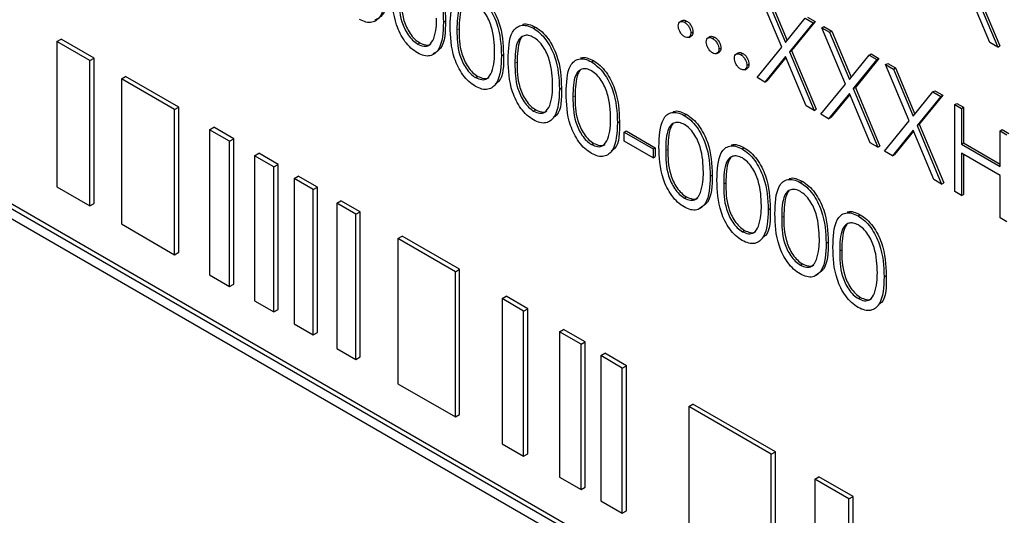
# Paper-space layout 'Blatt2' of a CAD drawing. Header units: millimetres. Extents: x 5 to 418, y 2 to 292.
# Tile 31 of 100: x 118.36 to 121.13, y 182.18 to 183.57. Entities that reach past the tile are written whole.
import ezdxf

# ---------------------------------------------------------------- set-up
doc = ezdxf.new("R2010")
doc.units = ezdxf.units.MM

psp = doc.layouts.new('Blatt2')

# ---------------------------------------------------------------- linework, layer by layer
at = {"color": 7, "linetype": 'Continuous', "lineweight": 25}
for p, q in [((120.5035, 183.4914), (120.4369, 183.6498)), ((121.0894, 183.5045), (121.0312, 183.6432)), ((121.0422, 183.6567), (121.1114, 183.4918)), ((121.0481, 183.6601), (121.1173, 183.4952)), ((120.4589, 183.6371), (120.5144, 183.5048)), ((120.4648, 183.6405), (120.5193, 183.5108)), ((119.5517, 183.5619), (119.5576, 183.5653)), ((120.2244, 183.5669), (120.217, 183.5627)), ((120.2302, 183.5618), (120.2361, 183.5652)), ((120.5144, 183.5048), (120.57, 183.573)), ((120.5919, 183.5603), (120.5254, 183.4787)), ((120.5978, 183.5637), (120.5313, 183.4821)), ((120.57, 183.573), (120.5919, 183.5603)), ((120.5759, 183.5764), (120.5978, 183.5637)), ((120.5919, 183.5603), (120.5978, 183.5637)), ((123.2852, 180.1935), (117.4948, 183.5363)), ((119.8048, 183.5447), (119.8107, 183.5481)), ((120.2479, 183.5312), (120.2538, 183.5346)), ((120.6164, 183.5462), (120.6223, 183.5496)), ((120.6164, 183.5462), (120.6384, 183.5335)), ((120.683, 183.3877), (120.6164, 183.5462)), ((120.6223, 183.5496), (120.6443, 183.5369)), ((120.6384, 183.5335), (120.6443, 183.5369)), ((120.6384, 183.5335), (120.6939, 183.4012)), ((120.6443, 183.5369), (120.6988, 183.4072)), ((123.2734, 180.1867), (117.483, 183.5295)), ((117.483, 183.5022), (123.2734, 180.1595)), ((118.4638, 183.5076), (118.4756, 183.5144)), ((118.5568, 183.4539), (118.4638, 183.5076)), ((118.4638, 183.5076), (118.4638, 183.0993)), ((118.5686, 183.4607), (118.4756, 183.5144)), ((119.4791, 183.5003), (119.485, 183.5037)), ((120.2419, 183.5193), (120.2493, 183.5236)), ((120.3032, 183.5214), (120.2959, 183.5172)), ((120.3091, 183.5163), (120.315, 183.5197)), ((121.1114, 183.4918), (121.0894, 183.5045)), ((120.3208, 183.4738), (120.3281, 183.478)), ((120.3268, 183.4857), (120.3327, 183.4891)), ((120.3821, 183.4759), (120.3747, 183.4716)), ((120.4342, 183.4064), (120.5035, 183.4914)), ((120.5254, 183.4787), (120.5313, 183.4821)), ((120.5254, 183.4787), (120.5947, 183.3138)), ((120.5313, 183.4821), (120.6005, 183.3172)), ((121.1114, 183.4918), (121.1173, 183.4952)), ((118.5568, 183.4539), (118.5686, 183.4607)), ((118.5568, 183.0456), (118.5568, 183.4539)), ((118.5686, 183.0524), (118.5686, 183.4607)), ((119.7149, 183.4677), (119.7207, 183.4711)), ((119.968, 183.4505), (119.9739, 183.4539)), ((120.388, 183.4708), (120.3939, 183.4742)), ((120.5144, 183.4652), (120.4562, 183.3937)), ((120.5155, 183.4627), (120.4621, 183.3971)), ((120.5727, 183.3265), (120.5144, 183.4652)), ((120.6939, 183.4012), (120.7495, 183.4694)), ((120.7714, 183.4567), (120.7049, 183.375)), ((120.7773, 183.4601), (120.7108, 183.3784)), ((120.7495, 183.4694), (120.7554, 183.4728)), ((120.7495, 183.4694), (120.7714, 183.4567)), ((120.7554, 183.4728), (120.7773, 183.4601)), ((120.7714, 183.4567), (120.7773, 183.4601)), ((120.3996, 183.4283), (120.407, 183.4325)), ((120.4056, 183.4402), (120.4115, 183.4436)), ((120.7959, 183.4426), (120.8018, 183.446)), ((120.7959, 183.4426), (120.8179, 183.4299)), ((120.8625, 183.2841), (120.7959, 183.4426)), ((120.8018, 183.446), (120.8238, 183.4333)), ((120.8179, 183.4299), (120.8238, 183.4333)), ((120.8179, 183.4299), (120.8734, 183.2976)), ((120.8238, 183.4333), (120.8783, 183.3035)), ((118.6456, 183.4027), (118.6574, 183.4095)), ((118.795, 183.3164), (118.6456, 183.4027)), ((118.6456, 183.4027), (118.6456, 182.9944)), ((118.8068, 183.3232), (118.6574, 183.4095)), ((119.6423, 183.4061), (119.6482, 183.4095)), ((120.4562, 183.3937), (120.4342, 183.4064)), ((120.4562, 183.3937), (120.4621, 183.3971)), ((119.878, 183.3735), (119.8839, 183.3769)), ((120.6137, 183.3028), (120.683, 183.3877)), ((120.7049, 183.375), (120.7108, 183.3784)), ((120.7049, 183.375), (120.7742, 183.2102)), ((120.7108, 183.3784), (120.78, 183.2136)), ((120.8734, 183.2976), (120.929, 183.3657)), ((120.929, 183.3657), (120.9349, 183.3691)), ((120.929, 183.3657), (120.9509, 183.3531)), ((120.9349, 183.3691), (120.9568, 183.3565)), ((120.6939, 183.3616), (120.6357, 183.2901)), ((120.695, 183.359), (120.6416, 183.2935)), ((120.7522, 183.2228), (120.6939, 183.3616)), ((120.9509, 183.3531), (120.8844, 183.2714)), ((120.9568, 183.3565), (120.8903, 183.2748)), ((120.9509, 183.3531), (120.9568, 183.3565)), ((118.795, 183.3164), (118.8068, 183.3232)), ((118.795, 182.9081), (118.795, 183.3164)), ((118.8068, 182.9149), (118.8068, 183.3232)), ((119.8055, 183.3119), (119.8113, 183.3153)), ((120.5947, 183.3138), (120.5727, 183.3265)), ((120.5947, 183.3138), (120.6005, 183.3172)), ((120.9904, 183.3303), (120.9963, 183.3337)), ((120.9904, 183.3303), (121.0094, 183.3193)), ((120.9904, 183.0853), (120.9904, 183.3303)), ((120.9963, 183.3337), (121.0153, 183.3227)), ((121.0094, 183.3193), (121.0153, 183.3227)), ((121.0094, 183.3193), (121.0094, 183.2188)), ((121.0153, 183.3227), (121.0153, 183.2222)), ((120.0412, 183.2793), (120.0471, 183.2827)), ((120.2291, 183.2997), (120.235, 183.3031)), ((120.6357, 183.2901), (120.6137, 183.3028)), ((120.6357, 183.2901), (120.6416, 183.2935)), ((120.7932, 183.1992), (120.8625, 183.2841)), ((118.8937, 183.2595), (118.9054, 183.2663)), ((118.95, 183.2269), (118.8937, 183.2595)), ((118.8937, 183.2595), (118.8937, 182.8512)), ((118.9618, 183.2337), (118.9054, 183.2663)), ((120.0602, 183.2527), (120.0661, 183.2561)), ((120.0602, 183.2527), (120.1418, 183.2056)), ((120.0602, 183.2276), (120.0602, 183.2527)), ((120.0661, 183.2561), (120.1477, 183.209)), ((120.8734, 183.258), (120.8152, 183.1865)), ((120.8745, 183.2554), (120.8211, 183.1899)), ((120.9317, 183.1192), (120.8734, 183.258)), ((120.8844, 183.2714), (120.8903, 183.2748)), ((120.8844, 183.2714), (120.9536, 183.1065)), ((120.8903, 183.2748), (120.9595, 183.1099)), ((121.1182, 183.2565), (121.1241, 183.2599)), ((121.1182, 183.156), (121.1182, 183.2565)), ((121.1182, 183.2565), (121.1372, 183.2455)), ((121.1241, 183.2599), (121.1431, 183.2489)), ((118.95, 183.2269), (118.9618, 183.2337)), ((118.95, 182.8186), (118.95, 183.2269)), ((118.9618, 182.8254), (118.9618, 183.2337)), ((120.1418, 183.1805), (120.0602, 183.2276)), ((119.9686, 183.2177), (119.9745, 183.2211)), ((120.1418, 183.2056), (120.1477, 183.209)), ((120.1418, 183.2056), (120.1418, 183.1805)), ((120.1477, 183.209), (120.1477, 183.1839)), ((120.3923, 183.2055), (120.3981, 183.2089)), ((120.7742, 183.2102), (120.7522, 183.2228)), ((120.7742, 183.2102), (120.78, 183.2136)), ((120.8152, 183.1865), (120.7932, 183.1992)), ((121.0094, 183.2188), (121.0153, 183.2222)), ((121.0094, 183.2188), (121.1182, 183.156)), ((121.0153, 183.2222), (121.1182, 183.1628)), ((119.0204, 183.1863), (119.0322, 183.1931)), ((119.0744, 183.1551), (119.0204, 183.1863)), ((119.0204, 183.1863), (119.0204, 182.778)), ((119.0862, 183.1619), (119.0322, 183.1931)), ((120.1418, 183.1805), (120.1477, 183.1839)), ((120.8152, 183.1865), (120.8211, 183.1899)), ((121.1182, 183.1309), (121.0094, 183.1937)), ((121.0094, 183.1937), (121.0094, 183.0743)), ((121.0153, 183.1903), (121.0153, 183.0777)), ((119.0744, 183.1551), (119.0862, 183.1619)), ((119.0744, 182.7469), (119.0744, 183.1551)), ((119.0862, 182.7537), (119.0862, 183.1619)), ((119.1315, 183.1222), (119.1433, 183.129)), ((119.1854, 183.091), (119.1315, 183.1222)), ((119.1315, 183.1222), (119.1315, 182.7139)), ((119.1972, 183.0978), (119.1433, 183.129)), ((120.3023, 183.1286), (120.3082, 183.132)), ((120.5554, 183.1113), (120.5613, 183.1147)), ((120.9536, 183.1065), (120.9317, 183.1192)), ((121.1182, 183.0115), (121.1182, 183.1309)), ((118.4638, 183.0993), (118.5568, 183.0456)), ((119.1854, 183.091), (119.1972, 183.0978)), ((119.1854, 182.6827), (119.1854, 183.091)), ((119.1972, 182.6895), (119.1972, 183.0978)), ((120.9536, 183.1065), (120.9595, 183.1099)), ((119.2513, 183.053), (119.2631, 183.0598)), ((119.317, 183.0286), (119.2631, 183.0598)), ((120.2297, 183.067), (120.2356, 183.0704)), ((121.0094, 183.0743), (120.9904, 183.0853)), ((121.0094, 183.0743), (121.0153, 183.0777)), ((118.5568, 183.0456), (118.5686, 183.0524)), ((119.3053, 183.0218), (119.2513, 183.053)), ((119.2513, 183.053), (119.2513, 182.6447)), ((120.4655, 183.0344), (120.4714, 183.0378)), ((119.3053, 183.0218), (119.317, 183.0286)), ((119.3053, 182.6136), (119.3053, 183.0218)), ((119.317, 182.6204), (119.317, 183.0286)), ((120.7186, 183.0171), (120.7245, 183.0205)), ((121.1372, 183.0006), (121.1182, 183.0115)), ((118.6456, 182.9944), (118.795, 182.9081)), ((120.3929, 182.9728), (120.3988, 182.9762)), ((119.4237, 182.9535), (119.4355, 182.9603)), ((119.5853, 182.8602), (119.4237, 182.9535)), ((119.4237, 182.9535), (119.4237, 182.5452)), ((119.5971, 182.867), (119.4355, 182.9603)), ((120.6287, 182.9402), (120.6345, 182.9436)), ((118.795, 182.9081), (118.8068, 182.9149)), ((119.5853, 182.8602), (119.5971, 182.867)), ((119.5971, 182.4587), (119.5971, 182.867)), ((120.5561, 182.8786), (120.562, 182.882)), ((118.8937, 182.8512), (118.95, 182.8186)), ((119.5853, 182.4519), (119.5853, 182.8602)), ((120.7918, 182.846), (120.7977, 182.8494)), ((118.95, 182.8186), (118.9618, 182.8254)), ((119.7166, 182.7844), (119.7284, 182.7912)), ((119.7166, 182.7844), (119.7166, 182.3761)), ((119.7772, 182.7494), (119.7166, 182.7844)), ((119.789, 182.7562), (119.7284, 182.7912)), ((120.7193, 182.7844), (120.7251, 182.7878)), ((119.0204, 182.778), (119.0744, 182.7469)), ((119.7772, 182.7494), (119.789, 182.7562)), ((119.789, 182.3479), (119.789, 182.7562)), ((119.0744, 182.7469), (119.0862, 182.7537)), ((119.7772, 182.3411), (119.7772, 182.7494)), ((119.1315, 182.7139), (119.1854, 182.6827)), ((119.1854, 182.6827), (119.1972, 182.6895)), ((119.8782, 182.6911), (119.89, 182.6979)), ((119.9388, 182.6561), (119.8782, 182.6911)), ((119.8782, 182.6911), (119.8782, 182.2828)), ((119.9506, 182.6629), (119.89, 182.6979)), ((119.2513, 182.6447), (119.3053, 182.6136)), ((119.9388, 182.6561), (119.9506, 182.6629)), ((119.9388, 182.2479), (119.9388, 182.6561)), ((119.9506, 182.2547), (119.9506, 182.6629)), ((119.3053, 182.6136), (119.317, 182.6204)), ((119.9943, 182.6241), (120.0061, 182.6309)), ((120.0549, 182.5891), (119.9943, 182.6241)), ((119.9943, 182.6241), (119.9943, 182.2158)), ((120.0667, 182.5959), (120.0061, 182.6309)), ((120.0549, 182.5891), (120.0667, 182.5959)), ((120.0549, 182.1808), (120.0549, 182.5891)), ((120.0667, 182.1876), (120.0667, 182.5959)), ((119.4237, 182.5452), (119.5853, 182.4519)), ((120.2418, 182.4812), (120.2536, 182.488)), ((120.4741, 182.3471), (120.2418, 182.4812)), ((120.2418, 182.4812), (120.2418, 182.0729)), ((120.4859, 182.3539), (120.2536, 182.488)), ((119.5853, 182.4519), (119.5971, 182.4587)), ((119.7166, 182.3761), (119.7772, 182.3411)), ((119.7772, 182.3411), (119.789, 182.3479)), ((120.4741, 182.3471), (120.4859, 182.3539)), ((120.4741, 181.9388), (120.4741, 182.3471)), ((120.4859, 181.9456), (120.4859, 182.3539)), ((120.5964, 182.2765), (120.6082, 182.2833)), ((120.7042, 182.2278), (120.6082, 182.2833)), ((119.8782, 182.2828), (119.9388, 182.2479)), ((120.6924, 182.221), (120.5964, 182.2765)), ((120.5964, 182.2765), (120.5964, 181.8682)), ((119.9388, 182.2479), (119.9506, 182.2547)), ((120.6924, 182.221), (120.7042, 182.2278)), ((120.7042, 181.8196), (120.7042, 182.2278)), ((119.9943, 182.2158), (120.0549, 182.1808)), ((120.6924, 181.8128), (120.6924, 182.221)), ((120.0549, 182.1808), (120.0667, 182.1876))]:
    psp.add_line(p, q, dxfattribs=at)
at = {"color": 7, "linetype": 'Continuous', "lineweight": 18}
for p, q in [((119.5897, 183.5401), (119.5956, 183.5435)), ((119.7529, 183.4459), (119.7588, 183.4493)), ((119.9161, 183.3517), (119.922, 183.3551)), ((120.1772, 183.2009), (120.1831, 183.2043)), ((120.3404, 183.1067), (120.3463, 183.1101)), ((120.5035, 183.0125), (120.5094, 183.0159)), ((120.6667, 182.9183), (120.6726, 182.9217))]:
    psp.add_line(p, q, dxfattribs=at)
at = {"color": 7, "linetype": 'Continuous', "lineweight": 25}
for points, knots in [([(119.4785, 183.7331), (119.4847, 183.7289), (119.4972, 183.7205), (119.5199, 183.6946), (119.5486, 183.6372), (119.5505, 183.592), (119.5517, 183.5619)], [0, 0, 0, 0, 0.1256, 0.251197, 0.500581, 1, 1, 1, 1]), ([(119.4843, 183.7365), (119.4906, 183.7323), (119.5031, 183.7239), (119.5258, 183.698), (119.5545, 183.6406), (119.5563, 183.5954), (119.5576, 183.5653)], [0, 0, 0, 0, 0.1256, 0.251197, 0.500581, 1, 1, 1, 1]), ([(119.3885, 183.6561), (119.3873, 183.6274), (119.3855, 183.5844), (119.3567, 183.5604), (119.334, 183.5607), (119.3215, 183.5667), (119.3153, 183.5697)], [0, 0, 0, 0, 0.499407, 0.748743, 0.874372, 1, 1, 1, 1]), ([(119.3944, 183.6595), (119.3938, 183.6297), (119.3929, 183.5862), (119.3667, 183.5713), (119.3586, 183.5667)], [0, 0, 0, 0, 0.68684, 1, 1, 1, 1]), ([(119.4785, 183.4755), (119.4723, 183.4797), (119.4599, 183.488), (119.4374, 183.5138), (119.4095, 183.5711), (119.4083, 183.6155), (119.4075, 183.6452)], [0, 0, 0, 0, 0.125551, 0.25109, 0.50025, 1, 1, 1, 1]), ([(119.5707, 183.5509), (119.5715, 183.5797), (119.5726, 183.6157), (119.5923, 183.6411), (119.6061, 183.6478), (119.623, 183.6479), (119.6354, 183.6419), (119.6416, 183.6389)], [0, 0, 0, 0, 0.498702, 0.624177, 0.749467, 0.874745, 1, 1, 1, 1]), ([(119.6475, 183.6423), (119.6538, 183.6381), (119.6663, 183.6297), (119.689, 183.6038), (119.7177, 183.5464), (119.7195, 183.5012), (119.7207, 183.4711)], [0, 0, 0, 0, 0.1256, 0.251197, 0.500581, 1, 1, 1, 1]), ([(119.4266, 183.6343), (119.4267, 183.6113), (119.427, 183.5768), (119.4473, 183.5316), (119.4645, 183.5105), (119.4742, 183.5037), (119.4791, 183.5003)], [0, 0, 0, 0, 0.500291, 0.749086, 0.874606, 1, 1, 1, 1]), ([(119.4325, 183.6377), (119.4326, 183.6147), (119.4329, 183.5803), (119.4532, 183.5351), (119.4704, 183.5139), (119.4801, 183.5071), (119.485, 183.5037)], [0, 0, 0, 0, 0.500291, 0.749086, 0.874606, 1, 1, 1, 1]), ([(119.6423, 183.6134), (119.6374, 183.6156), (119.6277, 183.6201), (119.6148, 183.6189), (119.6045, 183.6128), (119.5905, 183.5911), (119.5901, 183.5627), (119.5897, 183.5401)], [0, 0, 0, 0, 0.125139, 0.250418, 0.375519, 0.500847, 1, 1, 1, 1]), ([(119.6112, 183.6156), (119.6111, 183.6155), (119.6076, 183.6135), (119.5973, 183.5931), (119.5964, 183.5655), (119.5956, 183.5435)], [0, 0, 0, 0, 0.004517, 0.204302, 1, 1, 1, 1]), ([(119.6416, 183.6389), (119.6479, 183.6347), (119.6604, 183.6263), (119.6831, 183.6004), (119.7118, 183.543), (119.7136, 183.4978), (119.7149, 183.4677)], [0, 0, 0, 0, 0.1256, 0.251197, 0.500581, 1, 1, 1, 1]), ([(119.6958, 183.4788), (119.695, 183.502), (119.6939, 183.5368), (119.674, 183.5819), (119.6568, 183.6032), (119.6471, 183.61), (119.6423, 183.6134)], [0, 0, 0, 0, 0.500072, 0.749021, 0.874598, 1, 1, 1, 1]), ([(119.5517, 183.5619), (119.5505, 183.5332), (119.5487, 183.4902), (119.5199, 183.4662), (119.4972, 183.4665), (119.4847, 183.4725), (119.4785, 183.4755)], [0, 0, 0, 0, 0.499407, 0.748743, 0.874372, 1, 1, 1, 1]), ([(119.5576, 183.5653), (119.557, 183.5355), (119.5561, 183.492), (119.5299, 183.4771), (119.5217, 183.4725)], [0, 0, 0, 0, 0.68684, 1, 1, 1, 1]), ([(119.5246, 183.5161), (119.5273, 183.5258), (119.5321, 183.5432), (119.5325, 183.5639), (119.5326, 183.573)], [0, 0, 0, 0, 0.5595988, 1, 1, 1, 1]), ([(119.774, 183.5551), (119.7746, 183.5554), (119.7796, 183.5579), (119.7923, 183.5567), (119.8046, 183.5509), (119.8107, 183.5481)], [0, 0, 0, 0, 0.057969, 0.529028, 1, 1, 1, 1]), ([(120.2125, 183.5516), (120.2129, 183.5545), (120.2135, 183.5601), (120.2183, 183.564), (120.2241, 183.5648), (120.2282, 183.5628), (120.2302, 183.5618)], [0, 0, 0, 0, 0.279576, 0.559284, 0.779552, 1, 1, 1, 1]), ([(120.2238, 183.5662), (120.2242, 183.5665), (120.2257, 183.5681), (120.2301, 183.568), (120.2341, 183.5662), (120.2361, 183.5652)], [0, 0, 0, 0, 0.116538, 0.55809, 1, 1, 1, 1]), ([(120.2302, 183.5618), (120.2328, 183.56), (120.2381, 183.5563), (120.2438, 183.5474), (120.2474, 183.5386), (120.2477, 183.5337), (120.2479, 183.5312)], [0, 0, 0, 0, 0.2796016, 0.559212, 0.7794752, 1, 1, 1, 1]), ([(120.2361, 183.5652), (120.2387, 183.5634), (120.244, 183.5597), (120.2497, 183.5508), (120.2533, 183.542), (120.2536, 183.5371), (120.2538, 183.5346)], [0, 0, 0, 0, 0.2796016, 0.559212, 0.7794752, 1, 1, 1, 1]), ([(119.6416, 183.3813), (119.6354, 183.3855), (119.6231, 183.3938), (119.6005, 183.4196), (119.5727, 183.4769), (119.5715, 183.5213), (119.5707, 183.5509)], [0, 0, 0, 0, 0.125551, 0.25109, 0.50025, 1, 1, 1, 1]), ([(119.5897, 183.5401), (119.5899, 183.5171), (119.5901, 183.4826), (119.6105, 183.4374), (119.6277, 183.4163), (119.6374, 183.4095), (119.6423, 183.4061)], [0, 0, 0, 0, 0.500291, 0.749086, 0.874606, 1, 1, 1, 1]), ([(119.5956, 183.5435), (119.5958, 183.5205), (119.596, 183.486), (119.6164, 183.4409), (119.6336, 183.4197), (119.6433, 183.4129), (119.6482, 183.4095)], [0, 0, 0, 0, 0.500291, 0.749086, 0.874606, 1, 1, 1, 1]), ([(119.7339, 183.4567), (119.7347, 183.4855), (119.7357, 183.5215), (119.7555, 183.5469), (119.7693, 183.5536), (119.7862, 183.5537), (119.7986, 183.5477), (119.8048, 183.5447)], [0, 0, 0, 0, 0.498702, 0.624177, 0.749467, 0.874745, 1, 1, 1, 1]), ([(119.8048, 183.5447), (119.8111, 183.5405), (119.8235, 183.5321), (119.8463, 183.5062), (119.875, 183.4488), (119.8768, 183.4036), (119.878, 183.3735)], [0, 0, 0, 0, 0.1256, 0.251197, 0.500581, 1, 1, 1, 1]), ([(119.8107, 183.5481), (119.8169, 183.5439), (119.8294, 183.5355), (119.8522, 183.5096), (119.8809, 183.4522), (119.8827, 183.407), (119.8839, 183.3769)], [0, 0, 0, 0, 0.1256, 0.251197, 0.500581, 1, 1, 1, 1]), ([(120.2302, 183.521), (120.2276, 183.5229), (120.2224, 183.5266), (120.2167, 183.5355), (120.2131, 183.5442), (120.2127, 183.5492), (120.2125, 183.5516)], [0, 0, 0, 0, 0.279581, 0.559143, 0.779575, 1, 1, 1, 1]), ([(120.2479, 183.5312), (120.2476, 183.5284), (120.247, 183.5227), (120.2421, 183.5189), (120.2364, 183.5181), (120.2323, 183.52), (120.2302, 183.521)], [0, 0, 0, 0, 0.2794691, 0.5593578, 0.7796739, 1, 1, 1, 1]), ([(120.2538, 183.5346), (120.2535, 183.5317), (120.2531, 183.5265), (120.2498, 183.5244), (120.2483, 183.5234)], [0, 0, 0, 0, 0.554441, 1, 1, 1, 1]), ([(119.4791, 183.5003), (119.4849, 183.4978), (119.4965, 183.4928), (119.5144, 183.4964), (119.5207, 183.5086), (119.5246, 183.5161)], [0, 0, 0, 0, 0.280257, 0.560781, 1, 1, 1, 1]), ([(119.485, 183.5037), (119.4906, 183.5014), (119.502, 183.4968), (119.5136, 183.4968), (119.5166, 183.5009), (119.5167, 183.5011)], [0, 0, 0, 0, 0.492383, 0.985234, 1, 1, 1, 1]), ([(119.8055, 183.5192), (119.8006, 183.5214), (119.7909, 183.5259), (119.778, 183.5247), (119.7677, 183.5186), (119.7536, 183.4969), (119.7532, 183.4685), (119.7529, 183.4459)], [0, 0, 0, 0, 0.125139, 0.250418, 0.375519, 0.500847, 1, 1, 1, 1]), ([(119.7743, 183.5214), (119.7743, 183.5213), (119.7708, 183.5193), (119.7604, 183.4989), (119.7595, 183.4713), (119.7588, 183.4493)], [0, 0, 0, 0, 0.004517, 0.204302, 1, 1, 1, 1]), ([(119.859, 183.3846), (119.8582, 183.4078), (119.857, 183.4426), (119.8372, 183.4877), (119.82, 183.509), (119.8103, 183.5158), (119.8055, 183.5192)], [0, 0, 0, 0, 0.500072, 0.749021, 0.874598, 1, 1, 1, 1]), ([(120.2914, 183.5061), (120.2917, 183.5089), (120.2923, 183.5146), (120.2971, 183.5185), (120.3029, 183.5192), (120.307, 183.5173), (120.3091, 183.5163)], [0, 0, 0, 0, 0.279576, 0.559284, 0.779552, 1, 1, 1, 1]), ([(120.3091, 183.4755), (120.3065, 183.4774), (120.3013, 183.4811), (120.2955, 183.49), (120.292, 183.4987), (120.2916, 183.5036), (120.2914, 183.5061)], [0, 0, 0, 0, 0.279581, 0.559143, 0.779575, 1, 1, 1, 1]), ([(120.3027, 183.5207), (120.303, 183.521), (120.3045, 183.5225), (120.3089, 183.5225), (120.313, 183.5206), (120.315, 183.5197)], [0, 0, 0, 0, 0.116538, 0.55809, 1, 1, 1, 1]), ([(120.3091, 183.5163), (120.3117, 183.5145), (120.3169, 183.5108), (120.3227, 183.5018), (120.3263, 183.4931), (120.3266, 183.4882), (120.3268, 183.4857)], [0, 0, 0, 0, 0.2796016, 0.559212, 0.7794752, 1, 1, 1, 1]), ([(120.315, 183.5197), (120.3176, 183.5179), (120.3228, 183.5142), (120.3285, 183.5052), (120.3322, 183.4965), (120.3325, 183.4916), (120.3327, 183.4891)], [0, 0, 0, 0, 0.2796016, 0.559212, 0.7794752, 1, 1, 1, 1]), ([(119.6878, 183.4219), (119.6905, 183.4316), (119.6953, 183.449), (119.6957, 183.4697), (119.6958, 183.4788)], [0, 0, 0, 0, 0.559599, 1, 1, 1, 1]), ([(120.3268, 183.4857), (120.3265, 183.4829), (120.3258, 183.4772), (120.321, 183.4734), (120.3152, 183.4726), (120.3111, 183.4745), (120.3091, 183.4755)], [0, 0, 0, 0, 0.279469, 0.559358, 0.779674, 1, 1, 1, 1]), ([(120.3327, 183.4891), (120.3324, 183.4862), (120.3319, 183.4809), (120.3287, 183.4788), (120.3272, 183.4779)], [0, 0, 0, 0, 0.554441, 1, 1, 1, 1]), ([(120.3816, 183.4751), (120.3819, 183.4755), (120.3834, 183.477), (120.3878, 183.477), (120.3918, 183.4751), (120.3939, 183.4742)], [0, 0, 0, 0, 0.1165381, 0.5580897, 1, 1, 1, 1]), ([(119.7149, 183.4677), (119.7137, 183.439), (119.7119, 183.396), (119.6831, 183.372), (119.6604, 183.3723), (119.6479, 183.3783), (119.6416, 183.3813)], [0, 0, 0, 0, 0.499407, 0.748743, 0.874372, 1, 1, 1, 1]), ([(119.7207, 183.4711), (119.721, 183.4403), (119.7213, 183.4034), (119.7009, 183.3901), (119.6976, 183.3879)], [0, 0, 0, 0, 0.8382498, 1, 1, 1, 1]), ([(119.8048, 183.2871), (119.7986, 183.2913), (119.7862, 183.2996), (119.7637, 183.3254), (119.7359, 183.3827), (119.7347, 183.4271), (119.7339, 183.4567)], [0, 0, 0, 0, 0.125551, 0.25109, 0.50025, 1, 1, 1, 1]), ([(119.7588, 183.4493), (119.759, 183.4263), (119.7592, 183.3918), (119.7796, 183.3466), (119.7968, 183.3255), (119.8065, 183.3187), (119.8113, 183.3153)], [0, 0, 0, 0, 0.500291, 0.749086, 0.874606, 1, 1, 1, 1]), ([(119.8971, 183.3625), (119.8979, 183.3913), (119.8989, 183.4273), (119.9187, 183.4527), (119.9325, 183.4594), (119.9494, 183.4595), (119.9618, 183.4535), (119.968, 183.4505)], [0, 0, 0, 0, 0.498702, 0.624177, 0.749467, 0.874745, 1, 1, 1, 1]), ([(119.9372, 183.4609), (119.9378, 183.4612), (119.9428, 183.4637), (119.9555, 183.4625), (119.9677, 183.4567), (119.9739, 183.4539)], [0, 0, 0, 0, 0.057969, 0.529028, 1, 1, 1, 1]), ([(119.968, 183.4505), (119.9742, 183.4463), (119.9867, 183.4379), (120.0095, 183.412), (120.0382, 183.3546), (120.04, 183.3094), (120.0412, 183.2793)], [0, 0, 0, 0, 0.1256, 0.251197, 0.500581, 1, 1, 1, 1]), ([(119.9739, 183.4539), (119.9801, 183.4497), (119.9926, 183.4413), (120.0154, 183.4154), (120.044, 183.358), (120.0459, 183.3128), (120.0471, 183.2827)], [0, 0, 0, 0, 0.1256, 0.251197, 0.500581, 1, 1, 1, 1]), ([(120.3703, 183.4606), (120.3706, 183.4634), (120.3712, 183.4691), (120.376, 183.473), (120.3818, 183.4737), (120.3859, 183.4718), (120.388, 183.4708)], [0, 0, 0, 0, 0.279576, 0.559284, 0.779552, 1, 1, 1, 1]), ([(120.388, 183.43), (120.3854, 183.4318), (120.3802, 183.4356), (120.3744, 183.4444), (120.3709, 183.4532), (120.3705, 183.4581), (120.3703, 183.4606)], [0, 0, 0, 0, 0.279581, 0.559143, 0.779575, 1, 1, 1, 1]), ([(120.388, 183.4708), (120.3906, 183.4689), (120.3958, 183.4652), (120.4015, 183.4563), (120.4052, 183.4476), (120.4055, 183.4426), (120.4056, 183.4402)], [0, 0, 0, 0, 0.2796016, 0.559212, 0.7794752, 1, 1, 1, 1]), ([(120.3939, 183.4742), (120.3965, 183.4723), (120.4017, 183.4686), (120.4074, 183.4597), (120.411, 183.451), (120.4114, 183.446), (120.4115, 183.4436)], [0, 0, 0, 0, 0.2796016, 0.559212, 0.7794752, 1, 1, 1, 1]), ([(119.6423, 183.4061), (119.6481, 183.4036), (119.6597, 183.3986), (119.6776, 183.4022), (119.6839, 183.4144), (119.6878, 183.4219)], [0, 0, 0, 0, 0.280257, 0.560781, 1, 1, 1, 1]), ([(119.7529, 183.4459), (119.7531, 183.4229), (119.7533, 183.3884), (119.7737, 183.3432), (119.7909, 183.3221), (119.8006, 183.3153), (119.8055, 183.3119)], [0, 0, 0, 0, 0.500291, 0.749086, 0.874606, 1, 1, 1, 1]), ([(119.9686, 183.425), (119.9638, 183.4272), (119.954, 183.4317), (119.9411, 183.4305), (119.9308, 183.4244), (119.9168, 183.4027), (119.9164, 183.3743), (119.9161, 183.3517)], [0, 0, 0, 0, 0.125139, 0.250418, 0.375519, 0.500847, 1, 1, 1, 1]), ([(119.9375, 183.4272), (119.9374, 183.4271), (119.934, 183.4251), (119.9236, 183.4047), (119.9227, 183.3771), (119.922, 183.3551)], [0, 0, 0, 0, 0.004517, 0.204302, 1, 1, 1, 1]), ([(120.0222, 183.2904), (120.0214, 183.3136), (120.0202, 183.3484), (120.0004, 183.3935), (119.9832, 183.4148), (119.9735, 183.4216), (119.9686, 183.425)], [0, 0, 0, 0, 0.500072, 0.749021, 0.874598, 1, 1, 1, 1]), ([(120.4056, 183.4402), (120.4053, 183.4373), (120.4047, 183.4317), (120.3999, 183.4278), (120.3941, 183.427), (120.39, 183.429), (120.388, 183.43)], [0, 0, 0, 0, 0.279469, 0.559358, 0.779674, 1, 1, 1, 1]), ([(120.4115, 183.4436), (120.4113, 183.4406), (120.4108, 183.4354), (120.4075, 183.4333), (120.4061, 183.4324)], [0, 0, 0, 0, 0.554441, 1, 1, 1, 1]), ([(119.6482, 183.4095), (119.6538, 183.4072), (119.6651, 183.4026), (119.6767, 183.4026), (119.6798, 183.4067), (119.6799, 183.4069)], [0, 0, 0, 0, 0.492383, 0.985234, 1, 1, 1, 1]), ([(119.878, 183.3735), (119.8768, 183.3448), (119.8751, 183.3018), (119.8462, 183.2778), (119.8235, 183.2781), (119.8111, 183.2841), (119.8048, 183.2871)], [0, 0, 0, 0, 0.499407, 0.748743, 0.874372, 1, 1, 1, 1]), ([(119.851, 183.3277), (119.8537, 183.3374), (119.8585, 183.3548), (119.8588, 183.3755), (119.859, 183.3846)], [0, 0, 0, 0, 0.5595988, 1, 1, 1, 1]), ([(119.8839, 183.3769), (119.8842, 183.3461), (119.8845, 183.3092), (119.8641, 183.2959), (119.8608, 183.2937)], [0, 0, 0, 0, 0.83825, 1, 1, 1, 1]), ([(119.968, 183.1929), (119.9618, 183.1971), (119.9494, 183.2054), (119.9269, 183.2312), (119.899, 183.2885), (119.8979, 183.3329), (119.8971, 183.3625)], [0, 0, 0, 0, 0.125551, 0.25109, 0.50025, 1, 1, 1, 1]), ([(119.9161, 183.3517), (119.9163, 183.3287), (119.9165, 183.2942), (119.9369, 183.249), (119.9541, 183.2279), (119.9638, 183.2211), (119.9686, 183.2177)], [0, 0, 0, 0, 0.500291, 0.749086, 0.874606, 1, 1, 1, 1]), ([(119.922, 183.3551), (119.9222, 183.3321), (119.9224, 183.2976), (119.9428, 183.2524), (119.96, 183.2313), (119.9697, 183.2245), (119.9745, 183.2211)], [0, 0, 0, 0, 0.500291, 0.749086, 0.874606, 1, 1, 1, 1]), ([(119.8055, 183.3119), (119.8112, 183.3094), (119.8228, 183.3044), (119.8407, 183.308), (119.8471, 183.3202), (119.851, 183.3277)], [0, 0, 0, 0, 0.280257, 0.560781, 1, 1, 1, 1]), ([(119.8113, 183.3153), (119.817, 183.313), (119.8283, 183.3084), (119.8399, 183.3084), (119.843, 183.3125), (119.8431, 183.3127)], [0, 0, 0, 0, 0.492383, 0.985234, 1, 1, 1, 1]), ([(120.1582, 183.2118), (120.159, 183.2406), (120.16, 183.2766), (120.1798, 183.302), (120.1935, 183.3087), (120.2105, 183.3087), (120.2229, 183.3027), (120.2291, 183.2997)], [0, 0, 0, 0, 0.498702, 0.624177, 0.749467, 0.874745, 1, 1, 1, 1]), ([(120.1983, 183.3102), (120.1988, 183.3104), (120.2039, 183.313), (120.2166, 183.3118), (120.2288, 183.306), (120.235, 183.3031)], [0, 0, 0, 0, 0.057969, 0.529028, 1, 1, 1, 1]), ([(120.0141, 183.2335), (120.0168, 183.2432), (120.0217, 183.2606), (120.022, 183.2813), (120.0222, 183.2904)], [0, 0, 0, 0, 0.5595988, 1, 1, 1, 1]), ([(120.0471, 183.2827), (120.0474, 183.2519), (120.0477, 183.215), (120.0273, 183.2017), (120.024, 183.1995)], [0, 0, 0, 0, 0.83825, 1, 1, 1, 1]), ([(120.2297, 183.2743), (120.2249, 183.2765), (120.2151, 183.281), (120.2022, 183.2798), (120.1919, 183.2737), (120.1779, 183.252), (120.1775, 183.2236), (120.1772, 183.2009)], [0, 0, 0, 0, 0.125139, 0.250418, 0.375519, 0.500847, 1, 1, 1, 1]), ([(120.2291, 183.2997), (120.2353, 183.2956), (120.2478, 183.2872), (120.2706, 183.2613), (120.2992, 183.2039), (120.3011, 183.1587), (120.3023, 183.1286)], [0, 0, 0, 0, 0.1256, 0.251197, 0.500581, 1, 1, 1, 1]), ([(120.235, 183.3031), (120.2412, 183.299), (120.2537, 183.2906), (120.2765, 183.2647), (120.3051, 183.2073), (120.307, 183.1621), (120.3082, 183.132)], [0, 0, 0, 0, 0.1256, 0.251197, 0.500581, 1, 1, 1, 1]), ([(120.0412, 183.2793), (120.04, 183.2506), (120.0382, 183.2076), (120.0094, 183.1836), (119.9867, 183.1839), (119.9742, 183.1899), (119.968, 183.1929)], [0, 0, 0, 0, 0.499407, 0.748743, 0.874372, 1, 1, 1, 1]), ([(120.1986, 183.2765), (120.1985, 183.2764), (120.195, 183.2744), (120.1847, 183.2539), (120.1838, 183.2264), (120.1831, 183.2043)], [0, 0, 0, 0, 0.0045166, 0.204302, 1, 1, 1, 1]), ([(120.2833, 183.1397), (120.2825, 183.1629), (120.2813, 183.1976), (120.2614, 183.2428), (120.2443, 183.2641), (120.2346, 183.2709), (120.2297, 183.2743)], [0, 0, 0, 0, 0.500072, 0.749021, 0.874598, 1, 1, 1, 1]), ([(119.9686, 183.2177), (119.9744, 183.2152), (119.986, 183.2102), (120.0039, 183.2138), (120.0103, 183.226), (120.0141, 183.2335)], [0, 0, 0, 0, 0.280257, 0.560781, 1, 1, 1, 1]), ([(119.9745, 183.2211), (119.9802, 183.2188), (119.9915, 183.2142), (120.0031, 183.2142), (120.0062, 183.2183), (120.0062, 183.2185)], [0, 0, 0, 0, 0.492383, 0.985234, 1, 1, 1, 1]), ([(120.2291, 183.0422), (120.2229, 183.0464), (120.2105, 183.0547), (120.188, 183.0805), (120.1601, 183.1378), (120.1589, 183.1822), (120.1582, 183.2118)], [0, 0, 0, 0, 0.125551, 0.25109, 0.50025, 1, 1, 1, 1]), ([(120.1772, 183.2009), (120.1773, 183.1779), (120.1776, 183.1435), (120.198, 183.0983), (120.2152, 183.0772), (120.2249, 183.0704), (120.2297, 183.067)], [0, 0, 0, 0, 0.500291, 0.749086, 0.874606, 1, 1, 1, 1]), ([(120.1831, 183.2043), (120.1832, 183.1813), (120.1835, 183.1469), (120.2038, 183.1017), (120.221, 183.0806), (120.2308, 183.0738), (120.2356, 183.0704)], [0, 0, 0, 0, 0.500291, 0.749086, 0.874606, 1, 1, 1, 1]), ([(120.3213, 183.1176), (120.3222, 183.1464), (120.3232, 183.1824), (120.3429, 183.2078), (120.3567, 183.2145), (120.3737, 183.2145), (120.3861, 183.2085), (120.3923, 183.2055)], [0, 0, 0, 0, 0.498702, 0.624177, 0.749467, 0.874745, 1, 1, 1, 1]), ([(120.3615, 183.216), (120.362, 183.2162), (120.3671, 183.2188), (120.3797, 183.2176), (120.392, 183.2118), (120.3981, 183.2089)], [0, 0, 0, 0, 0.057969, 0.529028, 1, 1, 1, 1]), ([(120.3923, 183.2055), (120.3985, 183.2014), (120.411, 183.193), (120.4337, 183.1671), (120.4624, 183.1097), (120.4643, 183.0645), (120.4655, 183.0344)], [0, 0, 0, 0, 0.1256, 0.251197, 0.500581, 1, 1, 1, 1]), ([(120.3981, 183.2089), (120.4044, 183.2048), (120.4169, 183.1964), (120.4396, 183.1705), (120.4683, 183.1131), (120.4701, 183.0679), (120.4714, 183.0378)], [0, 0, 0, 0, 0.1256, 0.251197, 0.500581, 1, 1, 1, 1]), ([(120.3929, 183.1801), (120.388, 183.1823), (120.3783, 183.1868), (120.3654, 183.1856), (120.3551, 183.1795), (120.3411, 183.1578), (120.3407, 183.1294), (120.3404, 183.1067)], [0, 0, 0, 0, 0.125139, 0.250418, 0.375519, 0.500847, 1, 1, 1, 1]), ([(120.3618, 183.1823), (120.3617, 183.1822), (120.3582, 183.1802), (120.3479, 183.1597), (120.347, 183.1322), (120.3463, 183.1101)], [0, 0, 0, 0, 0.004517, 0.204302, 1, 1, 1, 1]), ([(120.4464, 183.0455), (120.4457, 183.0687), (120.4445, 183.1034), (120.4246, 183.1486), (120.4075, 183.1699), (120.3977, 183.1767), (120.3929, 183.1801)], [0, 0, 0, 0, 0.500072, 0.749021, 0.874598, 1, 1, 1, 1]), ([(120.3023, 183.1286), (120.3011, 183.0999), (120.2993, 183.0568), (120.2705, 183.0329), (120.2478, 183.0332), (120.2353, 183.0392), (120.2291, 183.0422)], [0, 0, 0, 0, 0.4994065, 0.7487427, 0.8743724, 1, 1, 1, 1]), ([(120.3082, 183.132), (120.3076, 183.1021), (120.3067, 183.0586), (120.2805, 183.0438), (120.2724, 183.0391)], [0, 0, 0, 0, 0.6868398, 1, 1, 1, 1]), ([(120.2752, 183.0828), (120.2779, 183.0925), (120.2828, 183.1099), (120.2831, 183.1306), (120.2833, 183.1397)], [0, 0, 0, 0, 0.5595988, 1, 1, 1, 1]), ([(120.3923, 182.948), (120.3861, 182.9522), (120.3737, 182.9605), (120.3512, 182.9863), (120.3233, 183.0436), (120.3221, 183.088), (120.3213, 183.1176)], [0, 0, 0, 0, 0.125551, 0.25109, 0.50025, 1, 1, 1, 1]), ([(120.4845, 183.0234), (120.4853, 183.0522), (120.4864, 183.0882), (120.5061, 183.1136), (120.5199, 183.1203), (120.5368, 183.1203), (120.5492, 183.1143), (120.5554, 183.1113)], [0, 0, 0, 0, 0.498702, 0.624177, 0.749467, 0.874745, 1, 1, 1, 1]), ([(120.5246, 183.1218), (120.5252, 183.122), (120.5302, 183.1246), (120.5429, 183.1234), (120.5552, 183.1176), (120.5613, 183.1147)], [0, 0, 0, 0, 0.057969, 0.529028, 1, 1, 1, 1]), ([(120.5613, 183.1147), (120.5676, 183.1106), (120.5801, 183.1022), (120.6028, 183.0763), (120.6315, 183.0189), (120.6333, 182.9737), (120.6345, 182.9436)], [0, 0, 0, 0, 0.1256, 0.251197, 0.500581, 1, 1, 1, 1]), ([(120.3404, 183.1067), (120.3405, 183.0837), (120.3408, 183.0493), (120.3611, 183.0041), (120.3783, 182.983), (120.388, 182.9762), (120.3929, 182.9728)], [0, 0, 0, 0, 0.500291, 0.749086, 0.874606, 1, 1, 1, 1]), ([(120.3463, 183.1101), (120.3464, 183.0871), (120.3467, 183.0527), (120.367, 183.0075), (120.3842, 182.9864), (120.3939, 182.9796), (120.3988, 182.9762)], [0, 0, 0, 0, 0.500291, 0.749086, 0.874606, 1, 1, 1, 1]), ([(120.5561, 183.0858), (120.5512, 183.0881), (120.5415, 183.0926), (120.5286, 183.0914), (120.5183, 183.0853), (120.5043, 183.0636), (120.5039, 183.0352), (120.5035, 183.0125)], [0, 0, 0, 0, 0.125139, 0.250418, 0.375519, 0.500847, 1, 1, 1, 1]), ([(120.525, 183.0881), (120.5249, 183.088), (120.5214, 183.086), (120.5111, 183.0655), (120.5102, 183.038), (120.5094, 183.0159)], [0, 0, 0, 0, 0.004517, 0.204302, 1, 1, 1, 1]), ([(120.5554, 183.1113), (120.5617, 183.1072), (120.5742, 183.0988), (120.5969, 183.0729), (120.6256, 183.0155), (120.6274, 182.9703), (120.6287, 182.9402)], [0, 0, 0, 0, 0.1256, 0.251197, 0.500581, 1, 1, 1, 1]), ([(120.2297, 183.067), (120.2355, 183.0645), (120.2471, 183.0595), (120.265, 183.0631), (120.2714, 183.0753), (120.2752, 183.0828)], [0, 0, 0, 0, 0.280257, 0.560781, 1, 1, 1, 1]), ([(120.2356, 183.0704), (120.2413, 183.0681), (120.2526, 183.0635), (120.2642, 183.0635), (120.2672, 183.0676), (120.2673, 183.0677)], [0, 0, 0, 0, 0.492383, 0.985234, 1, 1, 1, 1]), ([(120.6096, 182.9513), (120.6088, 182.9745), (120.6077, 183.0092), (120.5878, 183.0544), (120.5706, 183.0757), (120.5609, 183.0825), (120.5561, 183.0858)], [0, 0, 0, 0, 0.500072, 0.749021, 0.874598, 1, 1, 1, 1]), ([(120.4655, 183.0344), (120.4643, 183.0057), (120.4625, 182.9626), (120.4337, 182.9387), (120.411, 182.939), (120.3985, 182.945), (120.3923, 182.948)], [0, 0, 0, 0, 0.499407, 0.748743, 0.874372, 1, 1, 1, 1]), ([(120.4384, 182.9886), (120.4411, 182.9983), (120.4459, 183.0157), (120.4463, 183.0364), (120.4464, 183.0455)], [0, 0, 0, 0, 0.5595988, 1, 1, 1, 1]), ([(120.4714, 183.0378), (120.4716, 183.0069), (120.4719, 182.9701), (120.4516, 182.9568), (120.4483, 182.9546)], [0, 0, 0, 0, 0.83825, 1, 1, 1, 1]), ([(120.5554, 182.8538), (120.5492, 182.858), (120.5369, 182.8663), (120.5143, 182.8921), (120.4865, 182.9494), (120.4853, 182.9938), (120.4845, 183.0234)], [0, 0, 0, 0, 0.125551, 0.25109, 0.50025, 1, 1, 1, 1]), ([(120.5035, 183.0125), (120.5037, 182.9895), (120.5039, 182.9551), (120.5243, 182.9099), (120.5415, 182.8888), (120.5512, 182.882), (120.5561, 182.8786)], [0, 0, 0, 0, 0.500291, 0.749086, 0.874606, 1, 1, 1, 1]), ([(120.5094, 183.0159), (120.5096, 182.9929), (120.5098, 182.9585), (120.5302, 182.9133), (120.5474, 182.8922), (120.5571, 182.8854), (120.562, 182.882)], [0, 0, 0, 0, 0.500291, 0.749086, 0.874606, 1, 1, 1, 1]), ([(120.6477, 182.9292), (120.6485, 182.958), (120.6495, 182.994), (120.6693, 183.0194), (120.6831, 183.0261), (120.7, 183.0261), (120.7124, 183.0201), (120.7186, 183.0171)], [0, 0, 0, 0, 0.498702, 0.6241765, 0.7494675, 0.8747453, 1, 1, 1, 1]), ([(120.6878, 183.0276), (120.6884, 183.0278), (120.6934, 183.0304), (120.7061, 183.0292), (120.7184, 183.0234), (120.7245, 183.0205)], [0, 0, 0, 0, 0.057969, 0.529028, 1, 1, 1, 1]), ([(120.7186, 183.0171), (120.7249, 183.013), (120.7373, 183.0046), (120.7601, 182.9787), (120.7888, 182.9213), (120.7906, 182.8761), (120.7918, 182.846)], [0, 0, 0, 0, 0.1256, 0.251197, 0.500581, 1, 1, 1, 1]), ([(120.7245, 183.0205), (120.7307, 183.0164), (120.7432, 183.008), (120.766, 182.9821), (120.7947, 182.9247), (120.7965, 182.8795), (120.7977, 182.8494)], [0, 0, 0, 0, 0.1256, 0.251197, 0.500581, 1, 1, 1, 1]), ([(120.3929, 182.9728), (120.3987, 182.9703), (120.4103, 182.9653), (120.4282, 182.9689), (120.4345, 182.9811), (120.4384, 182.9886)], [0, 0, 0, 0, 0.280257, 0.560781, 1, 1, 1, 1]), ([(120.3988, 182.9762), (120.4044, 182.9739), (120.4158, 182.9693), (120.4274, 182.9693), (120.4304, 182.9734), (120.4305, 182.9735)], [0, 0, 0, 0, 0.492383, 0.985234, 1, 1, 1, 1]), ([(120.7193, 182.9916), (120.7144, 182.9939), (120.7047, 182.9984), (120.6918, 182.9972), (120.6815, 182.9911), (120.6674, 182.9694), (120.667, 182.941), (120.6667, 182.9183)], [0, 0, 0, 0, 0.125139, 0.250418, 0.375519, 0.500847, 1, 1, 1, 1]), ([(120.6881, 182.9939), (120.6881, 182.9938), (120.6846, 182.9918), (120.6742, 182.9713), (120.6733, 182.9438), (120.6726, 182.9217)], [0, 0, 0, 0, 0.004517, 0.204302, 1, 1, 1, 1]), ([(120.7728, 182.8571), (120.772, 182.8803), (120.7708, 182.915), (120.751, 182.9602), (120.7338, 182.9815), (120.7241, 182.9883), (120.7193, 182.9916)], [0, 0, 0, 0, 0.500072, 0.749021, 0.874598, 1, 1, 1, 1]), ([(120.6016, 182.8944), (120.6043, 182.9041), (120.6091, 182.9215), (120.6095, 182.9422), (120.6096, 182.9513)], [0, 0, 0, 0, 0.559599, 1, 1, 1, 1]), ([(120.6287, 182.9402), (120.6275, 182.9115), (120.6257, 182.8684), (120.5969, 182.8445), (120.5742, 182.8448), (120.5617, 182.8508), (120.5554, 182.8538)], [0, 0, 0, 0, 0.499407, 0.748743, 0.874372, 1, 1, 1, 1]), ([(120.6345, 182.9436), (120.6339, 182.9137), (120.633, 182.8702), (120.6069, 182.8554), (120.5987, 182.8507)], [0, 0, 0, 0, 0.68684, 1, 1, 1, 1]), ([(120.7186, 182.7596), (120.7124, 182.7638), (120.7, 182.7721), (120.6775, 182.7979), (120.6496, 182.8552), (120.6485, 182.8996), (120.6477, 182.9292)], [0, 0, 0, 0, 0.125551, 0.25109, 0.50025, 1, 1, 1, 1]), ([(120.6726, 182.9217), (120.6728, 182.8987), (120.673, 182.8643), (120.6934, 182.8191), (120.7106, 182.798), (120.7203, 182.7912), (120.7251, 182.7878)], [0, 0, 0, 0, 0.500291, 0.749086, 0.874606, 1, 1, 1, 1]), ([(120.5561, 182.8786), (120.5619, 182.8761), (120.5735, 182.8711), (120.5914, 182.8747), (120.5977, 182.8869), (120.6016, 182.8944)], [0, 0, 0, 0, 0.280257, 0.560781, 1, 1, 1, 1]), ([(120.6667, 182.9183), (120.6669, 182.8953), (120.6671, 182.8609), (120.6875, 182.8157), (120.7047, 182.7946), (120.7144, 182.7878), (120.7193, 182.7844)], [0, 0, 0, 0, 0.500291, 0.749086, 0.874606, 1, 1, 1, 1]), ([(120.562, 182.882), (120.5676, 182.8797), (120.5789, 182.8751), (120.5905, 182.8751), (120.5936, 182.8792), (120.5937, 182.8793)], [0, 0, 0, 0, 0.492383, 0.985234, 1, 1, 1, 1]), ([(120.7918, 182.846), (120.7906, 182.8173), (120.7889, 182.7742), (120.76, 182.7503), (120.7373, 182.7506), (120.7249, 182.7566), (120.7186, 182.7596)], [0, 0, 0, 0, 0.499407, 0.748743, 0.874372, 1, 1, 1, 1]), ([(120.7648, 182.8002), (120.7675, 182.8099), (120.7723, 182.8273), (120.7726, 182.848), (120.7728, 182.8571)], [0, 0, 0, 0, 0.559599, 1, 1, 1, 1]), ([(120.7977, 182.8494), (120.798, 182.8185), (120.7983, 182.7817), (120.7779, 182.7684), (120.7746, 182.7662)], [0, 0, 0, 0, 0.8382498, 1, 1, 1, 1]), ([(120.7193, 182.7844), (120.725, 182.7819), (120.7366, 182.7769), (120.7545, 182.7805), (120.7609, 182.7927), (120.7648, 182.8002)], [0, 0, 0, 0, 0.280257, 0.560781, 1, 1, 1, 1]), ([(120.7251, 182.7878), (120.7308, 182.7855), (120.7421, 182.7809), (120.7537, 182.7809), (120.7568, 182.785), (120.7569, 182.7851)], [0, 0, 0, 0, 0.492383, 0.985234, 1, 1, 1, 1])]:
    psp.add_open_spline(points, degree=3, knots=knots, dxfattribs=at)

doc.saveas('drawing.dxf')
